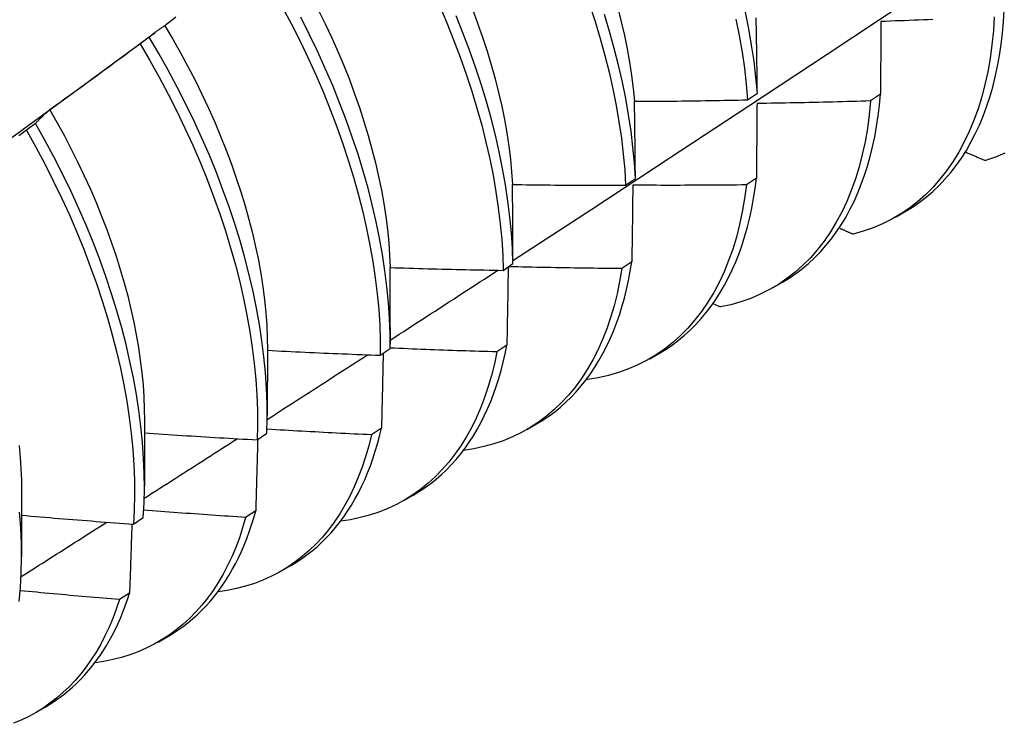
# Model space of a CAD drawing. Header units: inches. Extents: x 17 to 370, y 32 to 183.
# Tile 70 of 80: x 333.531 to 333.81, y 143.342 to 143.542. Entities that reach past the tile are written whole.
import ezdxf

# ---------------------------------------------------------------- set-up
doc = ezdxf.new("R2010")
doc.units = ezdxf.units.IN
doc.header["$MEASUREMENT"] = 0
doc.layers.add('Visible Edges(ANSI)', color=7, linetype='Continuous', lineweight=25)

msp = doc.modelspace()

# ---------------------------------------------------------------- linework, layer by layer
at = {"layer": 'Visible Edges(ANSI)'}
for p, q in [((333.55572, 143.52774), (333.56956, 143.53796)), ((333.56787, 143.53663), (333.5653, 143.53468)), ((333.73733, 143.51886), (333.74009, 143.52079)), ((333.77495, 143.52045), (333.77214, 143.51855)), ((333.53567, 143.51219), (333.53309, 143.51023)), ((333.70278, 143.4947), (333.70554, 143.49663)), ((333.7398, 143.49668), (333.73698, 143.49479)), ((333.77918, 143.48567), (333.78197, 143.48727)), ((333.66811, 143.47061), (333.67088, 143.47254)), ((333.70453, 143.47301), (333.7017, 143.47112)), ((333.74439, 143.46563), (333.74717, 143.46724)), ((333.7275, 143.46119), (333.7296, 143.46024)), ((333.63612, 143.45443), (333.63611, 143.4497)), ((333.60134, 143.44812), (333.60131, 143.42966)), ((333.63332, 143.4466), (333.63611, 143.44852)), ((333.66914, 143.44943), (333.66631, 143.44754)), ((333.70959, 143.44559), (333.71237, 143.4472)), ((333.69176, 143.43985), (333.69196, 143.43976)), ((333.56654, 143.42808), (333.56652, 143.40962)), ((333.63364, 143.42594), (333.6308, 143.42407)), ((333.67479, 143.42555), (333.67757, 143.42716)), ((333.59841, 143.42266), (333.60121, 143.42457)), ((333.53174, 143.40804), (333.53172, 143.38958)), ((333.63999, 143.40551), (333.64277, 143.40712)), ((333.56338, 143.3988), (333.56619, 143.40071)), ((333.59803, 143.40256), (333.59517, 143.4007)), ((333.60519, 143.38548), (333.60798, 143.38708)), ((333.5623, 143.37929), (333.55943, 143.37743)), ((333.57039, 143.36544), (333.57318, 143.36704)), ((333.53559, 143.3454), (333.53838, 143.347))]:
    msp.add_line(p, q, dxfattribs=at)
at = {"layer": 'Visible Edges(ANSI)', "flags": 128}
for points in [[(333.67088, 143.47343), (333.69318, 143.48797), (333.71544, 143.50254), (333.73765, 143.51714), (333.75983, 143.53177), (333.78197, 143.54644), (333.80407, 143.56113), (333.82613, 143.57585), (333.84814, 143.5906), (333.87012, 143.60537), (333.89206, 143.62017), (333.91395, 143.635), (333.93581, 143.64984), (333.95763, 143.66471), (333.9794, 143.6796), (334.00114, 143.69451)], [(333.60565, 143.54502), (333.60818, 143.54025), (333.6106, 143.53545), (333.61292, 143.53063), (333.61512, 143.52579), (333.6172, 143.52094), (333.61916, 143.51608), (333.62101, 143.51122), (333.62273, 143.50637), (333.62433, 143.50153), (333.6258, 143.49671), (333.62714, 143.49192), (333.62836, 143.48715), (333.62944, 143.48242), (333.63039, 143.47773), (333.63121, 143.4731), (333.6319, 143.46851), (333.63245, 143.46399), (333.63287, 143.45953), (333.63315, 143.45514), (333.6333, 143.45083), (333.63332, 143.4466)], [(333.65004, 143.54554), (333.65212, 143.54069), (333.65408, 143.53583), (333.65591, 143.53097), (333.65763, 143.52612), (333.65922, 143.52129), (333.66068, 143.51647), (333.66202, 143.51167), (333.66322, 143.50691), (333.6643, 143.50218), (333.66524, 143.4975), (333.66606, 143.49286), (333.66673, 143.48828), (333.66728, 143.48376), (333.66769, 143.4793), (333.66797, 143.47492), (333.66811, 143.47061)], [(333.69252, 143.54588), (333.69411, 143.54104), (333.69556, 143.53622), (333.69689, 143.53143), (333.69809, 143.52667), (333.69916, 143.52194), (333.70009, 143.51726), (333.7009, 143.51263), (333.70157, 143.50805), (333.70211, 143.50353), (333.70251, 143.49908), (333.70278, 143.4947)], [(333.63611, 143.44852), (333.63608, 143.45275), (333.63592, 143.45707), (333.63563, 143.46146), (333.6352, 143.46593), (333.63464, 143.47046), (333.63394, 143.47505), (333.63311, 143.47969), (333.63215, 143.48438), (333.63105, 143.48911), (333.62983, 143.49388), (333.62848, 143.49868), (333.627, 143.5035), (333.62539, 143.50834), (333.62366, 143.51319), (333.6218, 143.51805), (333.61983, 143.52291), (333.61774, 143.52776), (333.61553, 143.5326), (333.61321, 143.53742), (333.61077, 143.54222)], [(333.61574, 143.54432), (333.61769, 143.54039), (333.61955, 143.53645), (333.62131, 143.53249), (333.62298, 143.52853), (333.62455, 143.52457), (333.62603, 143.5206), (333.62741, 143.51665), (333.62869, 143.51271), (333.62988, 143.50878), (333.63096, 143.50487), (333.63195, 143.50099), (333.63283, 143.49714), (333.63361, 143.49333), (333.63429, 143.48955), (333.63486, 143.48581), (333.63533, 143.48213), (333.63569, 143.4785), (333.63595, 143.47492), (333.63609, 143.47141)], [(333.67088, 143.47254), (333.67073, 143.47685), (333.67045, 143.48124), (333.67003, 143.4857), (333.66947, 143.49023), (333.66878, 143.49481), (333.66796, 143.49945), (333.66701, 143.50414), (333.66592, 143.50887), (333.6647, 143.51363), (333.66336, 143.51843), (333.66189, 143.52325), (333.66029, 143.52809), (333.65856, 143.53294), (333.65672, 143.5378), (333.65475, 143.54266)], [(333.65939, 143.54451), (333.66087, 143.54055), (333.66226, 143.53659), (333.66355, 143.53265), (333.66474, 143.52873), (333.66583, 143.52482), (333.66681, 143.52095), (333.66768, 143.5171), (333.66845, 143.51329), (333.66912, 143.50951), (333.66969, 143.50578), (333.67014, 143.5021), (333.6705, 143.49847), (333.67075, 143.49489)], [(333.70554, 143.49663), (333.70527, 143.50102), (333.70485, 143.50547), (333.70431, 143.50999), (333.70363, 143.51458), (333.70281, 143.51921), (333.70187, 143.5239), (333.70079, 143.52863), (333.69958, 143.53339), (333.69824, 143.53818), (333.69678, 143.543)], [(333.70057, 143.5448), (333.70156, 143.54091), (333.70245, 143.53707), (333.70323, 143.53325), (333.70391, 143.52948), (333.70448, 143.52575), (333.70495, 143.52207), (333.7053, 143.51844)], [(333.74009, 143.52079), (333.73968, 143.52525), (333.73914, 143.52976), (333.73847, 143.53434), (333.73766, 143.53898), (333.73672, 143.54366)], [(333.80718, 143.54239), (333.80692, 143.53835), (333.80652, 143.5344), (333.80599, 143.53056), (333.80533, 143.52683), (333.80454, 143.5232), (333.80362, 143.5197), (333.80257, 143.51631), (333.8014, 143.51306), (333.8001, 143.50993), (333.79867, 143.50693), (333.79713, 143.50408), (333.79547, 143.50136), (333.79368, 143.49879), (333.79179, 143.49637), (333.78978, 143.4941), (333.78767, 143.49198), (333.78545, 143.49002), (333.78312, 143.48822), (333.7807, 143.48658), (333.77817, 143.48511), (333.77556, 143.4838), (333.77285, 143.48265), (333.77006, 143.48168), (333.76718, 143.48088)], [(333.78197, 143.48727), (333.78401, 143.48853), (333.78599, 143.48989), (333.7879, 143.49136), (333.78974, 143.49293), (333.79152, 143.49462), (333.79321, 143.4964), (333.79484, 143.49829), (333.79639, 143.50029), (333.79786, 143.50238), (333.79926, 143.50457), (333.80057, 143.50685), (333.8018, 143.50923), (333.80296, 143.5117), (333.80403, 143.51426), (333.80501, 143.51691), (333.80591, 143.51965), (333.80673, 143.52246), (333.80746, 143.52536), (333.8081, 143.52834), (333.80865, 143.53139), (333.80912, 143.53452), (333.80949, 143.53771), (333.80978, 143.54097), (333.80998, 143.5443)], [(333.57227, 143.53983), (333.57208, 143.53971), (333.57189, 143.53959), (333.5717, 143.53946), (333.57151, 143.53934), (333.57132, 143.53921), (333.57114, 143.53909), (333.57095, 143.53896), (333.57076, 143.53883), (333.57058, 143.5387), (333.57039, 143.53857), (333.57021, 143.53844), (333.57003, 143.53831), (333.56984, 143.53817), (333.56966, 143.53804), (333.56948, 143.5379), (333.5693, 143.53777), (333.56912, 143.53763), (333.56894, 143.53749), (333.56876, 143.53735), (333.56858, 143.53721), (333.5684, 143.53707), (333.56823, 143.53692), (333.56805, 143.53678), (333.56787, 143.53663)], [(333.57543, 143.54221), (333.57438, 143.54141), (333.57332, 143.54062), (333.57227, 143.53983)], [(333.57227, 143.53983), (333.57454, 143.53602), (333.57673, 143.53217), (333.57884, 143.52829), (333.58087, 143.52438), (333.5828, 143.52046), (333.58465, 143.51652), (333.58641, 143.51257), (333.58808, 143.50861), (333.58966, 143.50465), (333.59115, 143.50069), (333.59254, 143.49674), (333.59383, 143.4928), (333.59502, 143.48888), (333.59612, 143.48498), (333.59711, 143.4811), (333.59801, 143.47726), (333.5988, 143.47345), (333.59948, 143.46968), (333.60005, 143.46595), (333.60052, 143.46227), (333.60089, 143.45864), (333.60114, 143.45507), (333.60129, 143.45156), (333.60134, 143.44812)], [(333.73402, 143.5417), (333.73494, 143.53702), (333.73574, 143.53239), (333.7364, 143.52782), (333.73693, 143.5233), (333.73733, 143.51886)], [(333.74009, 143.52079), (333.74007, 143.52169), (333.74006, 143.52258), (333.74005, 143.52348), (333.74004, 143.52437), (333.74003, 143.52526), (333.74001, 143.52615), (333.74, 143.52704), (333.73999, 143.52793), (333.73997, 143.52882), (333.73996, 143.52971), (333.73995, 143.5306), (333.73993, 143.53148), (333.73992, 143.53237), (333.73991, 143.53325), (333.73989, 143.53413), (333.73988, 143.53501), (333.73986, 143.5359), (333.73985, 143.53678), (333.73983, 143.53766), (333.73982, 143.53853), (333.7398, 143.53941), (333.73979, 143.54029), (333.73977, 143.54116), (333.73975, 143.54204)], [(333.77507, 143.54103), (333.77506, 143.54018), (333.77506, 143.53933), (333.77506, 143.53848), (333.77505, 143.53764), (333.77505, 143.53678), (333.77504, 143.53593), (333.77504, 143.53508), (333.77503, 143.53423), (333.77503, 143.53337), (333.77502, 143.53252), (333.77502, 143.53166), (333.77501, 143.53081), (333.77501, 143.52995), (333.775, 143.52909), (333.775, 143.52823), (333.77499, 143.52737), (333.77498, 143.52651), (333.77498, 143.52564), (333.77497, 143.52478), (333.77497, 143.52392), (333.77496, 143.52305), (333.77496, 143.52219), (333.77495, 143.52132), (333.77495, 143.52045)], [(333.78979, 143.54158), (333.78845, 143.54152), (333.78711, 143.54147), (333.78578, 143.54141), (333.78444, 143.54136), (333.7831, 143.54131), (333.78176, 143.54126), (333.78042, 143.54121), (333.77908, 143.54117), (333.77775, 143.54112), (333.77641, 143.54107), (333.77507, 143.54103)], [(333.5653, 143.53468), (333.56424, 143.53389), (333.56318, 143.53311), (333.56212, 143.53232), (333.56106, 143.53153), (333.56, 143.53075), (333.55894, 143.52997), (333.55788, 143.52919), (333.55681, 143.5284), (333.55575, 143.52762), (333.55468, 143.52684), (333.55362, 143.52607), (333.55255, 143.52529), (333.55149, 143.52451), (333.55042, 143.52374), (333.54935, 143.52296), (333.54828, 143.52219), (333.54721, 143.52142), (333.54614, 143.52065), (333.54507, 143.51988), (333.544, 143.51911), (333.54293, 143.51834), (333.54185, 143.51757), (333.54078, 143.51681), (333.53971, 143.51604)], [(333.5653, 143.53468), (333.56805, 143.52999), (333.57069, 143.52526), (333.57323, 143.5205), (333.57566, 143.5157), (333.57798, 143.51088), (333.58019, 143.50604), (333.58228, 143.50119), (333.58425, 143.49633), (333.5861, 143.49147), (333.58783, 143.48662), (333.58944, 143.48178), (333.59092, 143.47696), (333.59227, 143.47216), (333.59349, 143.46739), (333.59458, 143.46266), (333.59554, 143.45797), (333.59637, 143.45333), (333.59706, 143.44874), (333.59762, 143.44421), (333.59805, 143.43975), (333.59834, 143.43536), (333.5985, 143.43104), (333.59852, 143.42681), (333.59841, 143.42266)], [(333.60121, 143.42457), (333.60131, 143.42873), (333.60128, 143.43297), (333.60111, 143.43729), (333.60081, 143.44169), (333.60037, 143.44616), (333.5998, 143.45069), (333.5991, 143.45528), (333.59826, 143.45993), (333.59729, 143.46462), (333.59619, 143.46935), (333.59495, 143.47412), (333.59359, 143.47892), (333.59211, 143.48375), (333.59049, 143.48859), (333.58875, 143.49344), (333.58689, 143.4983), (333.58491, 143.50316), (333.58281, 143.50801), (333.5806, 143.51285), (333.57827, 143.51767), (333.57583, 143.52246), (333.57328, 143.52722), (333.57063, 143.53195), (333.56787, 143.53663)], [(333.52245, 143.50348), (333.53355, 143.51157), (333.54464, 143.51966), (333.55572, 143.52774)], [(333.74717, 143.46724), (333.74912, 143.46842), (333.75101, 143.46971), (333.75283, 143.4711), (333.7546, 143.47258), (333.7563, 143.47416), (333.75794, 143.47584), (333.7595, 143.47761), (333.76101, 143.47947), (333.76244, 143.48143), (333.7638, 143.48347), (333.76509, 143.4856), (333.76631, 143.48782), (333.76745, 143.49012), (333.76852, 143.4925), (333.76952, 143.49497), (333.77043, 143.49751), (333.77127, 143.50013), (333.77204, 143.50282), (333.77272, 143.50559), (333.77333, 143.50843), (333.77385, 143.51134), (333.7743, 143.51431), (333.77466, 143.51735), (333.77495, 143.52045)], [(333.7053, 143.51844), (333.70664, 143.51844), (333.70797, 143.51845), (333.70931, 143.51846), (333.71064, 143.51847), (333.71197, 143.51848), (333.71331, 143.51849), (333.71464, 143.5185), (333.71598, 143.51852), (333.71731, 143.51853), (333.71865, 143.51855), (333.71998, 143.51856), (333.72132, 143.51858), (333.72265, 143.5186), (333.72398, 143.51862), (333.72532, 143.51864), (333.72665, 143.51866), (333.72799, 143.51868), (333.72932, 143.5187), (333.73066, 143.51872), (333.73199, 143.51875), (333.73332, 143.51877), (333.73466, 143.5188), (333.73599, 143.51883), (333.73733, 143.51886)], [(333.70554, 143.49663), (333.70554, 143.49755), (333.70553, 143.49847), (333.70552, 143.49938), (333.70551, 143.5003), (333.7055, 143.50122), (333.7055, 143.50213), (333.70549, 143.50304), (333.70548, 143.50396), (333.70547, 143.50487), (333.70546, 143.50578), (333.70545, 143.50669), (333.70544, 143.5076), (333.70543, 143.50851), (333.70542, 143.50941), (333.70541, 143.51032), (333.7054, 143.51123), (333.70539, 143.51213), (333.70538, 143.51303), (333.70536, 143.51394), (333.70535, 143.51484), (333.70534, 143.51574), (333.70533, 143.51664), (333.70532, 143.51754), (333.7053, 143.51844)], [(333.77214, 143.51855), (333.77175, 143.51459), (333.77123, 143.51075), (333.77058, 143.507), (333.76979, 143.50338), (333.76888, 143.49986), (333.76784, 143.49647), (333.76667, 143.49321), (333.76538, 143.49007), (333.76396, 143.48707), (333.76243, 143.4842), (333.76077, 143.48148), (333.759, 143.4789), (333.75711, 143.47647), (333.75511, 143.47419), (333.753, 143.47206), (333.75078, 143.47009), (333.74846, 143.46828), (333.74604, 143.46663), (333.74353, 143.46515), (333.74092, 143.46383), (333.73821, 143.46268), (333.73543, 143.46169), (333.73255, 143.46088), (333.7296, 143.46024)], [(333.73999, 143.51782), (333.73998, 143.51695), (333.73998, 143.51608), (333.73997, 143.51521), (333.73996, 143.51434), (333.73995, 143.51346), (333.73995, 143.51259), (333.73994, 143.51171), (333.73993, 143.51084), (333.73992, 143.50996), (333.73991, 143.50908), (333.73991, 143.5082), (333.7399, 143.50732), (333.73989, 143.50644), (333.73988, 143.50556), (333.73987, 143.50467), (333.73987, 143.50379), (333.73986, 143.5029), (333.73985, 143.50202), (333.73984, 143.50113), (333.73983, 143.50024), (333.73982, 143.49936), (333.73981, 143.49847), (333.7398, 143.49758), (333.7398, 143.49668)], [(333.77214, 143.51855), (333.7708, 143.5185), (333.76946, 143.51846), (333.76812, 143.51842), (333.76678, 143.51838), (333.76544, 143.51835), (333.7641, 143.51831), (333.76276, 143.51827), (333.76142, 143.51824), (333.76009, 143.5182), (333.75875, 143.51817), (333.75741, 143.51814), (333.75607, 143.51811), (333.75473, 143.51808), (333.75339, 143.51805), (333.75205, 143.51802), (333.75071, 143.518), (333.74937, 143.51797), (333.74803, 143.51795), (333.74669, 143.51793), (333.74535, 143.5179), (333.74401, 143.51788), (333.74267, 143.51786), (333.74133, 143.51784), (333.73999, 143.51782)], [(333.53971, 143.51604), (333.53953, 143.51589), (333.53936, 143.51574), (333.53918, 143.51559), (333.53901, 143.51544), (333.53884, 143.51529), (333.53867, 143.51513), (333.53849, 143.51498), (333.53832, 143.51482), (333.53815, 143.51467), (333.53798, 143.51451), (333.53781, 143.51435), (333.53765, 143.51419), (333.53748, 143.51403), (333.53731, 143.51387), (333.53714, 143.5137), (333.53698, 143.51354), (333.53681, 143.51338), (333.53665, 143.51321), (333.53648, 143.51304), (333.53632, 143.51287), (333.53616, 143.5127), (333.53599, 143.51253), (333.53583, 143.51236), (333.53567, 143.51219)], [(333.53971, 143.51604), (333.54182, 143.51235), (333.54385, 143.50863), (333.54581, 143.50489), (333.54769, 143.50113), (333.54949, 143.49735), (333.55121, 143.49356), (333.55284, 143.48977), (333.55439, 143.48597), (333.55585, 143.48218), (333.55722, 143.47839), (333.5585, 143.47461), (333.55969, 143.47084), (333.56078, 143.46709), (333.56178, 143.46336), (333.56268, 143.45966), (333.56349, 143.45599), (333.56421, 143.45234), (333.56483, 143.44874), (333.56535, 143.44517), (333.56578, 143.44165), (333.56612, 143.43818), (333.56635, 143.43475), (333.56649, 143.43139), (333.56654, 143.42808)], [(333.56619, 143.40071), (333.56642, 143.40478), (333.56651, 143.40894), (333.56647, 143.41318), (333.5663, 143.41751), (333.56599, 143.42191), (333.56554, 143.42638), (333.56496, 143.43092), (333.56425, 143.43552), (333.56341, 143.44016), (333.56243, 143.44486), (333.56132, 143.4496), (333.56008, 143.45437), (333.55871, 143.45917), (333.55721, 143.46399), (333.55559, 143.46884), (333.55385, 143.47369), (333.55198, 143.47855), (333.54999, 143.48341), (333.54788, 143.48826), (333.54566, 143.49309), (333.54333, 143.49791), (333.54088, 143.5027), (333.53833, 143.50747), (333.53567, 143.51219)], [(333.53309, 143.51023), (333.53201, 143.50947), (333.53094, 143.50871)], [(333.53309, 143.51023), (333.53574, 143.50551), (333.53829, 143.50074), (333.54072, 143.49595), (333.54305, 143.49113), (333.54526, 143.48629), (333.54736, 143.48144), (333.54934, 143.47658), (333.5512, 143.47172), (333.55294, 143.46687), (333.55455, 143.46203), (333.55603, 143.4572), (333.55739, 143.45241), (333.55862, 143.44764), (333.55972, 143.4429), (333.56069, 143.43821), (333.56153, 143.43356), (333.56223, 143.42897), (333.5628, 143.42444), (333.56323, 143.41997), (333.56353, 143.41558), (333.5637, 143.41126), (333.56373, 143.40702), (333.56362, 143.40286), (333.56338, 143.3988)], [(333.79897, 143.50411), (333.79921, 143.50401), (333.79945, 143.50391), (333.79969, 143.5038), (333.79993, 143.5037), (333.80016, 143.5036), (333.8004, 143.5035), (333.80064, 143.5034), (333.80088, 143.50329), (333.80111, 143.50319), (333.80135, 143.50309), (333.80159, 143.50299), (333.80183, 143.50289), (333.80207, 143.50279), (333.8023, 143.50268), (333.80254, 143.50258), (333.80278, 143.50248), (333.80302, 143.50238), (333.80326, 143.50228), (333.8035, 143.50218), (333.80373, 143.50207), (333.80397, 143.50197), (333.80421, 143.50187), (333.80445, 143.50177), (333.80469, 143.50167)], [(333.8102, 143.50376), (333.80748, 143.50263), (333.80469, 143.50167)], [(333.67075, 143.49489), (333.67208, 143.49487), (333.67342, 143.49486), (333.67475, 143.49484), (333.67609, 143.49482), (333.67742, 143.49481), (333.67876, 143.49479), (333.68009, 143.49478), (333.68142, 143.49477), (333.68276, 143.49476), (333.68409, 143.49475), (333.68543, 143.49474), (333.68676, 143.49473), (333.6881, 143.49472), (333.68943, 143.49471), (333.69077, 143.49471), (333.6921, 143.4947), (333.69343, 143.4947), (333.69477, 143.4947), (333.6961, 143.4947), (333.69744, 143.4947), (333.69877, 143.4947), (333.70011, 143.4947), (333.70144, 143.4947), (333.70278, 143.4947)], [(333.67088, 143.47254), (333.67088, 143.47348), (333.67088, 143.47442), (333.67088, 143.47536), (333.67087, 143.4763), (333.67087, 143.47724), (333.67086, 143.47817), (333.67086, 143.47911), (333.67086, 143.48004), (333.67085, 143.48098), (333.67085, 143.48191), (333.67084, 143.48285), (333.67083, 143.48378), (333.67083, 143.48471), (333.67082, 143.48564), (333.67082, 143.48657), (333.67081, 143.4875), (333.6708, 143.48842), (333.6708, 143.48935), (333.67079, 143.49028), (333.67078, 143.4912), (333.67077, 143.49213), (333.67077, 143.49305), (333.67076, 143.49397), (333.67075, 143.49489)], [(333.71237, 143.4472), (333.71422, 143.44832), (333.71602, 143.44954), (333.71776, 143.45085), (333.71945, 143.45224), (333.72108, 143.45372), (333.72265, 143.45529), (333.72416, 143.45694), (333.72561, 143.45867), (333.727, 143.46049), (333.72833, 143.46239), (333.72959, 143.46437), (333.73078, 143.46643), (333.73191, 143.46857), (333.73298, 143.47078), (333.73398, 143.47306), (333.7349, 143.47542), (333.73576, 143.47785), (333.73655, 143.48035), (333.73727, 143.48291), (333.73792, 143.48554), (333.7385, 143.48824), (333.739, 143.49099), (333.73943, 143.49381), (333.7398, 143.49668)], [(333.73698, 143.49479), (333.73647, 143.49093), (333.73582, 143.48718), (333.73505, 143.48355), (333.73414, 143.48003), (333.73311, 143.47663), (333.73195, 143.47336), (333.73066, 143.47021), (333.72925, 143.4672), (333.72772, 143.46433), (333.72607, 143.4616), (333.72431, 143.45901), (333.72242, 143.45657), (333.72043, 143.45428), (333.71833, 143.45215), (333.71612, 143.45017), (333.7138, 143.44835), (333.71139, 143.44669), (333.70888, 143.44519), (333.70627, 143.44386), (333.70358, 143.4427), (333.7008, 143.44171), (333.69793, 143.44089), (333.69498, 143.44023), (333.69196, 143.43976)], [(333.70481, 143.4947), (333.7048, 143.49381), (333.70479, 143.49291), (333.70478, 143.49202), (333.70477, 143.49112), (333.70476, 143.49022), (333.70475, 143.48932), (333.70473, 143.48842), (333.70472, 143.48752), (333.70471, 143.48662), (333.7047, 143.48572), (333.70469, 143.48482), (333.70468, 143.48392), (333.70467, 143.48301), (333.70465, 143.48211), (333.70464, 143.4812), (333.70463, 143.48029), (333.70462, 143.47939), (333.7046, 143.47848), (333.70459, 143.47757), (333.70458, 143.47666), (333.70457, 143.47575), (333.70455, 143.47484), (333.70454, 143.47392), (333.70453, 143.47301)], [(333.73698, 143.49479), (333.73564, 143.49477), (333.7343, 143.49476), (333.73296, 143.49474), (333.73162, 143.49473), (333.73028, 143.49472), (333.72894, 143.49471), (333.7276, 143.4947), (333.72626, 143.49469), (333.72492, 143.49468), (333.72358, 143.49468), (333.72224, 143.49467), (333.7209, 143.49467), (333.71955, 143.49467), (333.71821, 143.49466), (333.71687, 143.49466), (333.71553, 143.49466), (333.71419, 143.49466), (333.71285, 143.49466), (333.71151, 143.49467), (333.71017, 143.49467), (333.70883, 143.49468), (333.70749, 143.49468), (333.70615, 143.49469), (333.70481, 143.4947)], [(333.76324, 143.48261), (333.76341, 143.48254), (333.76357, 143.48246), (333.76373, 143.48239), (333.7639, 143.48232), (333.76406, 143.48225), (333.76423, 143.48218), (333.76439, 143.4821), (333.76455, 143.48203), (333.76472, 143.48196), (333.76488, 143.48189), (333.76505, 143.48181), (333.76521, 143.48174), (333.76537, 143.48167), (333.76554, 143.4816), (333.7657, 143.48153), (333.76587, 143.48145), (333.76603, 143.48138), (333.76619, 143.48131), (333.76636, 143.48124), (333.76652, 143.48117), (333.76669, 143.48109), (333.76685, 143.48102), (333.76702, 143.48095), (333.76718, 143.48088)], [(333.67757, 143.42716), (333.67933, 143.42822), (333.68103, 143.42937), (333.68269, 143.43059), (333.6843, 143.4319), (333.68586, 143.43328), (333.68736, 143.43474), (333.68881, 143.43628), (333.69021, 143.43789), (333.69155, 143.43958), (333.69284, 143.44134), (333.69406, 143.44317), (333.69523, 143.44508), (333.69635, 143.44705), (333.6974, 143.4491), (333.69839, 143.45121), (333.69932, 143.45338), (333.7002, 143.45562), (333.701, 143.45793), (333.70175, 143.4603), (333.70243, 143.46272), (333.70305, 143.46521), (333.70361, 143.46775), (333.7041, 143.47035), (333.70453, 143.47301)], [(333.63609, 143.47141), (333.63743, 143.47136), (333.63876, 143.47132), (333.64009, 143.47128), (333.64143, 143.47124), (333.64276, 143.4712), (333.6441, 143.47116), (333.64543, 143.47112), (333.64676, 143.47108), (333.6481, 143.47105), (333.64943, 143.47101), (333.65076, 143.47098), (333.6521, 143.47094), (333.65343, 143.47091), (333.65477, 143.47088), (333.6561, 143.47085), (333.65743, 143.47082), (333.65877, 143.47079), (333.6601, 143.47076), (333.66144, 143.47073), (333.66277, 143.47071), (333.6641, 143.47068), (333.66544, 143.47066), (333.66677, 143.47064), (333.66811, 143.47061)], [(333.63612, 143.45443), (333.63612, 143.45514), (333.63612, 143.45585), (333.63612, 143.45656), (333.63612, 143.45728), (333.63612, 143.45799), (333.63612, 143.4587), (333.63612, 143.45941), (333.63612, 143.46012), (333.63612, 143.46083), (333.63612, 143.46153), (333.63612, 143.46224), (333.63612, 143.46295), (333.63612, 143.46366), (333.63611, 143.46436), (333.63611, 143.46507), (333.63611, 143.46578), (333.63611, 143.46648), (333.63611, 143.46719), (333.63611, 143.46789), (333.6361, 143.46859), (333.6361, 143.4693), (333.6361, 143.47), (333.6361, 143.4707), (333.63609, 143.47141)], [(333.63611, 143.45087), (333.63738, 143.4517), (333.63866, 143.45252), (333.63993, 143.45334), (333.6412, 143.45416), (333.64247, 143.45499), (333.64374, 143.45581), (333.64501, 143.45663), (333.64628, 143.45745), (333.64755, 143.45828), (333.64882, 143.4591), (333.65009, 143.45992), (333.65136, 143.46075), (333.65263, 143.46157), (333.6539, 143.4624), (333.65517, 143.46322), (333.65644, 143.46404), (333.65771, 143.46487), (333.65898, 143.46569), (333.66025, 143.46652), (333.66152, 143.46734), (333.66279, 143.46816), (333.66406, 143.46899), (333.66533, 143.46981), (333.6666, 143.47064)], [(333.7017, 143.47112), (333.70109, 143.46749), (333.70035, 143.46397), (333.6995, 143.46056), (333.69852, 143.45726), (333.69743, 143.45407), (333.69622, 143.45101), (333.6949, 143.44807), (333.69346, 143.44525), (333.69191, 143.44257), (333.69024, 143.44001), (333.68848, 143.4376), (333.6866, 143.43532), (333.68463, 143.43319), (333.68255, 143.4312), (333.68037, 143.42935), (333.6781, 143.42766), (333.67574, 143.42612), (333.67328, 143.42473), (333.67074, 143.42349), (333.66812, 143.42241), (333.66542, 143.42149), (333.66264, 143.42072), (333.65978, 143.42012), (333.65686, 143.41968)], [(333.66953, 143.4716), (333.66952, 143.47069), (333.6695, 143.46977), (333.66949, 143.46885), (333.66947, 143.46794), (333.66946, 143.46702), (333.66944, 143.4661), (333.66943, 143.46518), (333.66941, 143.46426), (333.66939, 143.46334), (333.66938, 143.46242), (333.66936, 143.4615), (333.66935, 143.46057), (333.66933, 143.45965), (333.66931, 143.45873), (333.6693, 143.4578), (333.66928, 143.45687), (333.66926, 143.45594), (333.66925, 143.45502), (333.66923, 143.45409), (333.66921, 143.45316), (333.6692, 143.45223), (333.66918, 143.45129), (333.66916, 143.45036), (333.66914, 143.44943)], [(333.7017, 143.47112), (333.70036, 143.47113), (333.69903, 143.47114), (333.69769, 143.47115), (333.69635, 143.47117), (333.69501, 143.47118), (333.69368, 143.4712), (333.69234, 143.47121), (333.691, 143.47123), (333.68966, 143.47125), (333.68833, 143.47127), (333.68699, 143.47129), (333.68565, 143.47131), (333.68431, 143.47133), (333.68298, 143.47136), (333.68164, 143.47138), (333.6803, 143.47141), (333.67897, 143.47144), (333.67763, 143.47146), (333.67629, 143.47149), (333.67495, 143.47152), (333.67362, 143.47155), (333.67228, 143.47158), (333.67094, 143.47162), (333.66961, 143.47165)], [(333.60134, 143.44798), (333.60267, 143.44791), (333.604, 143.44784), (333.60533, 143.44778), (333.60666, 143.44771), (333.608, 143.44765), (333.60933, 143.44759), (333.61066, 143.44752), (333.61199, 143.44746), (333.61333, 143.4474), (333.61466, 143.44734), (333.61599, 143.44728), (333.61732, 143.44722), (333.61866, 143.44717), (333.61999, 143.44711), (333.62132, 143.44705), (333.62265, 143.447), (333.62399, 143.44695), (333.62532, 143.44689), (333.62665, 143.44684), (333.62799, 143.44679), (333.62932, 143.44674), (333.63065, 143.44669), (333.63198, 143.44664), (333.63332, 143.4466)], [(333.66631, 143.44754), (333.66561, 143.44416), (333.6648, 143.44088), (333.66388, 143.4377), (333.66285, 143.43462), (333.66171, 143.43166), (333.66046, 143.42881), (333.65912, 143.42607), (333.65766, 143.42345), (333.65611, 143.42096), (333.65445, 143.41858), (333.6527, 143.41634), (333.65085, 143.41422), (333.64891, 143.41224), (333.64688, 143.41039), (333.64475, 143.40868), (333.64254, 143.4071), (333.64025, 143.40567), (333.63787, 143.40437), (333.63542, 143.40322), (333.63289, 143.40221), (333.63028, 143.40135), (333.62761, 143.40063), (333.62486, 143.40006), (333.62206, 143.39964)], [(333.66631, 143.44754), (333.66505, 143.44758), (333.66379, 143.44761), (333.66253, 143.44765), (333.66127, 143.44769), (333.66001, 143.44772), (333.65876, 143.44776), (333.6575, 143.4478), (333.65624, 143.44784), (333.65498, 143.44788), (333.65372, 143.44793), (333.65246, 143.44797), (333.6512, 143.44801), (333.64995, 143.44806), (333.64869, 143.4481), (333.64743, 143.44815), (333.64617, 143.4482), (333.64491, 143.44824), (333.64365, 143.44829), (333.6424, 143.44834), (333.64114, 143.44839), (333.63988, 143.44845), (333.63862, 143.4485), (333.63736, 143.44855), (333.63611, 143.44861)], [(333.64277, 143.40712), (333.64443, 143.40812), (333.64605, 143.4092), (333.64762, 143.41034), (333.64915, 143.41156), (333.65063, 143.41285), (333.65206, 143.4142), (333.65345, 143.41563), (333.65479, 143.41712), (333.65608, 143.41868), (333.65733, 143.42031), (333.65852, 143.422), (333.65966, 143.42376), (333.66075, 143.42557), (333.66178, 143.42745), (333.66277, 143.4294), (333.6637, 143.4314), (333.66457, 143.43346), (333.66539, 143.43558), (333.66616, 143.43775), (333.66687, 143.43998), (333.66752, 143.44226), (333.66812, 143.4446), (333.66866, 143.44699), (333.66914, 143.44943)], [(333.60131, 143.42844), (333.60249, 143.4292), (333.60367, 143.42996), (333.60486, 143.43072), (333.60604, 143.43148), (333.60723, 143.43224), (333.60841, 143.43301), (333.60959, 143.43377), (333.61078, 143.43453), (333.61196, 143.43529), (333.61314, 143.43605), (333.61433, 143.43681), (333.61551, 143.43758), (333.61669, 143.43834), (333.61788, 143.4391), (333.61906, 143.43986), (333.62024, 143.44063), (333.62142, 143.44139), (333.62261, 143.44215), (333.62379, 143.44291), (333.62497, 143.44368), (333.62615, 143.44444), (333.62733, 143.4452), (333.62852, 143.44596), (333.6297, 143.44673)], [(333.63412, 143.44715), (333.6341, 143.44628), (333.63408, 143.4454), (333.63407, 143.44452), (333.63405, 143.44365), (333.63403, 143.44277), (333.63401, 143.44189), (333.63399, 143.44101), (333.63397, 143.44013), (333.63395, 143.43925), (333.63393, 143.43837), (333.63391, 143.43748), (333.63389, 143.4366), (333.63387, 143.43572), (333.63385, 143.43483), (333.63383, 143.43395), (333.63381, 143.43306), (333.63379, 143.43217), (333.63377, 143.43128), (333.63375, 143.4304), (333.63373, 143.42951), (333.63371, 143.42862), (333.63369, 143.42773), (333.63366, 143.42684), (333.63364, 143.42594)], [(333.6308, 143.42407), (333.62957, 143.42413), (333.62833, 143.42418), (333.6271, 143.42424), (333.62587, 143.4243), (333.62464, 143.42436), (333.62341, 143.42442), (333.62218, 143.42448), (333.62094, 143.42455), (333.61971, 143.42461), (333.61848, 143.42467), (333.61725, 143.42474), (333.61602, 143.4248), (333.61479, 143.42487), (333.61356, 143.42494), (333.61232, 143.42501), (333.61109, 143.42507), (333.60986, 143.42514), (333.60863, 143.42522), (333.6074, 143.42529), (333.60617, 143.42536), (333.60494, 143.42543), (333.60371, 143.42551), (333.60248, 143.42558), (333.60125, 143.42566)], [(333.60798, 143.38708), (333.60954, 143.38802), (333.61106, 143.38903), (333.61255, 143.3901), (333.61399, 143.39123), (333.6154, 143.39242), (333.61676, 143.39368), (333.61809, 143.39499), (333.61937, 143.39637), (333.62061, 143.39781), (333.6218, 143.3993), (333.62295, 143.40085), (333.62406, 143.40246), (333.62512, 143.40413), (333.62613, 143.40585), (333.6271, 143.40763), (333.62802, 143.40946), (333.62889, 143.41135), (333.62972, 143.41328), (333.6305, 143.41527), (333.63122, 143.41731), (333.6319, 143.4194), (333.63253, 143.42153), (333.63311, 143.42372), (333.63364, 143.42594)], [(333.56646, 143.40613), (333.56756, 143.40683), (333.56866, 143.40753), (333.56976, 143.40823), (333.57085, 143.40893), (333.57195, 143.40963), (333.57305, 143.41033), (333.57415, 143.41103), (333.57524, 143.41174), (333.57634, 143.41244), (333.57744, 143.41314), (333.57853, 143.41384), (333.57963, 143.41454), (333.58073, 143.41524), (333.58182, 143.41595), (333.58292, 143.41665), (333.58402, 143.41735), (333.58511, 143.41805), (333.58621, 143.41875), (333.5873, 143.41946), (333.5884, 143.42016), (333.5895, 143.42086), (333.59059, 143.42156), (333.59169, 143.42227), (333.59278, 143.42297)], [(333.56653, 143.42462), (333.56786, 143.42453), (333.56919, 143.42443), (333.57052, 143.42434), (333.57184, 143.42426), (333.57317, 143.42417), (333.5745, 143.42408), (333.57583, 143.42399), (333.57715, 143.42391), (333.57848, 143.42382), (333.57981, 143.42374), (333.58114, 143.42366), (333.58247, 143.42357), (333.58379, 143.42349), (333.58512, 143.42341), (333.58645, 143.42333), (333.58778, 143.42326), (333.58911, 143.42318), (333.59044, 143.4231), (333.59177, 143.42303), (333.59309, 143.42295), (333.59442, 143.42288), (333.59575, 143.4228), (333.59708, 143.42273), (333.59841, 143.42266)], [(333.6308, 143.42407), (333.63002, 143.42092), (333.62914, 143.41787), (333.62817, 143.41492), (333.62709, 143.41207), (333.62592, 143.40932), (333.62465, 143.40667), (333.62328, 143.40414), (333.62182, 143.40171), (333.62027, 143.3994), (333.61863, 143.3972), (333.6169, 143.39512), (333.61508, 143.39316), (333.61318, 143.39132), (333.61119, 143.38961), (333.60912, 143.38802), (333.60698, 143.38656), (333.60476, 143.38523), (333.60246, 143.38403), (333.60009, 143.38295), (333.59765, 143.38201), (333.59515, 143.38121), (333.59258, 143.38054), (333.58995, 143.38), (333.58726, 143.3796)], [(333.5986, 143.42279), (333.59858, 143.42195), (333.59855, 143.42112), (333.59853, 143.42028), (333.59851, 143.41944), (333.59849, 143.4186), (333.59846, 143.41776), (333.59844, 143.41693), (333.59842, 143.41609), (333.59839, 143.41524), (333.59837, 143.4144), (333.59835, 143.41356), (333.59832, 143.41272), (333.5983, 143.41188), (333.59828, 143.41103), (333.59825, 143.41019), (333.59823, 143.40934), (333.5982, 143.4085), (333.59818, 143.40765), (333.59815, 143.40681), (333.59813, 143.40596), (333.5981, 143.40511), (333.59808, 143.40426), (333.59805, 143.40341), (333.59803, 143.40256)], [(333.53102, 143.42101), (333.53133, 143.41769), (333.53156, 143.41442), (333.53169, 143.4112), (333.53174, 143.40803)], [(333.53106, 143.37693), (333.53141, 143.38091), (333.53163, 143.38498), (333.53172, 143.38915), (333.53167, 143.3934), (333.53148, 143.39773), (333.53117, 143.40214)], [(333.53173, 143.40131), (333.53305, 143.4012), (333.53437, 143.40108), (333.53568, 143.40097), (333.537, 143.40086), (333.53832, 143.40075), (333.53964, 143.40064), (333.54096, 143.40053), (333.54227, 143.40042), (333.54359, 143.40031), (333.54491, 143.40021), (333.54623, 143.4001), (333.54755, 143.4), (333.54887, 143.39989), (333.55019, 143.39979), (333.55151, 143.39969), (333.55283, 143.39958), (333.55415, 143.39948), (333.55546, 143.39938), (333.55678, 143.39929), (333.5581, 143.39919), (333.55942, 143.39909), (333.56074, 143.39899), (333.56206, 143.3989), (333.56338, 143.3988)], [(333.59517, 143.4007), (333.59433, 143.39778), (333.5934, 143.39496), (333.59237, 143.39223), (333.59126, 143.38959), (333.59006, 143.38705), (333.58877, 143.38461), (333.58739, 143.38226), (333.58594, 143.38002), (333.58439, 143.37789), (333.58277, 143.37586), (333.58106, 143.37394), (333.57928, 143.37213), (333.57742, 143.37044), (333.57549, 143.36885), (333.57348, 143.36739), (333.5714, 143.36604), (333.56925, 143.3648), (333.56704, 143.36369), (333.56476, 143.3627), (333.56242, 143.36182), (333.56001, 143.36107), (333.55755, 143.36045), (333.55503, 143.35994), (333.55246, 143.35956)], [(333.59517, 143.4007), (333.59397, 143.40077), (333.59277, 143.40085), (333.59156, 143.40093), (333.59036, 143.40101), (333.58916, 143.40109), (333.58796, 143.40117), (333.58675, 143.40126), (333.58555, 143.40134), (333.58435, 143.40142), (333.58315, 143.40151), (333.58194, 143.40159), (333.58074, 143.40168), (333.57954, 143.40177), (333.57834, 143.40185), (333.57714, 143.40194), (333.57593, 143.40203), (333.57473, 143.40212), (333.57353, 143.40221), (333.57233, 143.40231), (333.57113, 143.4024), (333.56993, 143.40249), (333.56873, 143.40258), (333.56753, 143.40268), (333.56632, 143.40278)], [(333.57318, 143.36704), (333.57464, 143.36792), (333.57607, 143.36886), (333.57747, 143.36985), (333.57883, 143.3709), (333.58016, 143.372), (333.58145, 143.37316), (333.58271, 143.37437), (333.58393, 143.37563), (333.58511, 143.37695), (333.58626, 143.37832), (333.58736, 143.37974), (333.58843, 143.38121), (333.58946, 143.38273), (333.59044, 143.3843), (333.59139, 143.38592), (333.5923, 143.38758), (333.59316, 143.3893), (333.59398, 143.39106), (333.59476, 143.39287), (333.5955, 143.39472), (333.5962, 143.39662), (333.59685, 143.39856), (333.59746, 143.40054), (333.59803, 143.40256)], [(333.53159, 143.38394), (333.5326, 143.38458), (333.53361, 143.38523), (333.53462, 143.38587), (333.53563, 143.38651), (333.53664, 143.38715), (333.53765, 143.38779), (333.53867, 143.38843), (333.53968, 143.38908), (333.54069, 143.38972), (333.5417, 143.39036), (333.54271, 143.391), (333.54372, 143.39164), (333.54473, 143.39229), (333.54574, 143.39293), (333.54675, 143.39357), (333.54776, 143.39421), (333.54877, 143.39486), (333.54978, 143.3955), (333.55079, 143.39614), (333.5518, 143.39678), (333.55281, 143.39743), (333.55382, 143.39807), (333.55483, 143.39871), (333.55584, 143.39936)], [(333.56297, 143.39883), (333.56294, 143.39802), (333.56292, 143.39722), (333.56289, 143.39641), (333.56286, 143.3956), (333.56284, 143.39479), (333.56281, 143.39398), (333.56278, 143.39316), (333.56275, 143.39235), (333.56273, 143.39154), (333.5627, 143.39073), (333.56267, 143.38991), (333.56264, 143.3891), (333.56262, 143.38828), (333.56259, 143.38747), (333.56256, 143.38665), (333.56253, 143.38584), (333.5625, 143.38502), (333.56247, 143.3842), (333.56244, 143.38338), (333.56242, 143.38257), (333.56239, 143.38175), (333.56236, 143.38093), (333.56233, 143.38011), (333.5623, 143.37929)], [(333.55943, 143.37743), (333.55826, 143.37753), (333.55709, 143.37762), (333.55592, 143.37772), (333.55475, 143.37782), (333.55358, 143.37792), (333.5524, 143.37802), (333.55123, 143.37812), (333.55006, 143.37823), (333.54889, 143.37833), (333.54772, 143.37843), (333.54655, 143.37854), (333.54538, 143.37864), (333.54421, 143.37875), (333.54304, 143.37886), (333.54187, 143.37896), (333.5407, 143.37907), (333.53953, 143.37918), (333.53836, 143.37929), (333.53719, 143.3794), (333.53602, 143.37951), (333.53485, 143.37962), (333.53368, 143.37973), (333.53251, 143.37985), (333.53134, 143.37996)], [(333.53838, 143.347), (333.53975, 143.34782), (333.54108, 143.34869), (333.54239, 143.34961), (333.54367, 143.35057), (333.54492, 143.35159), (333.54614, 143.35265), (333.54733, 143.35375), (333.54848, 143.35491), (333.5496, 143.35611), (333.55069, 143.35735), (333.55175, 143.35864), (333.55277, 143.35998), (333.55376, 143.36136), (333.55472, 143.36278), (333.55564, 143.36425), (333.55652, 143.36576), (333.55737, 143.36731), (333.55819, 143.3689), (333.55896, 143.37053), (333.55971, 143.37221), (333.56041, 143.37392), (333.56108, 143.37567), (333.56171, 143.37746), (333.5623, 143.37929)], [(333.55943, 143.37743), (333.55854, 143.37474), (333.55756, 143.37214), (333.55649, 143.36963), (333.55535, 143.3672), (333.55413, 143.36486), (333.55283, 143.36261), (333.55146, 143.36045), (333.55, 143.35839), (333.54848, 143.35643), (333.54688, 143.35457), (333.5452, 143.3528), (333.54346, 143.35114), (333.54165, 143.34958), (333.53977, 143.34812), (333.53783, 143.34677), (333.53582, 143.34553), (333.53375, 143.34439), (333.53161, 143.34336), (333.52942, 143.34244)]]:
    msp.add_lwpolyline(points, dxfattribs=at)

doc.saveas('drawing.dxf')
